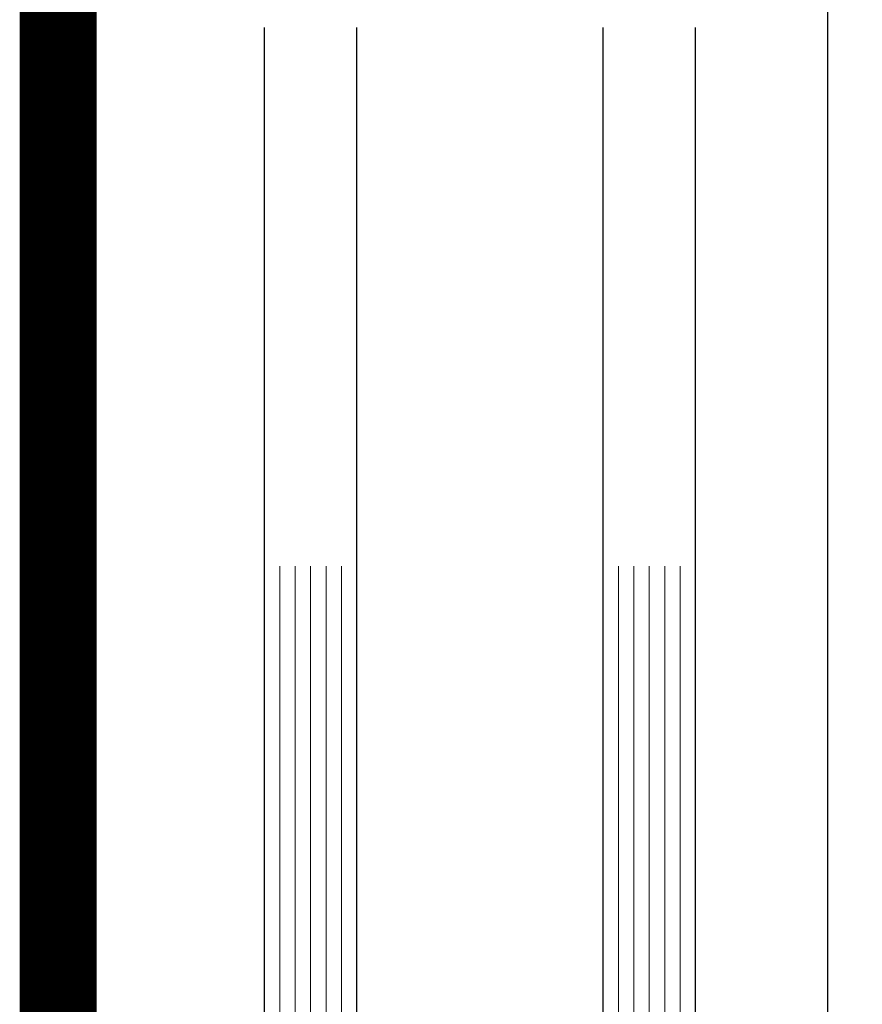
# Model space of a CAD drawing. Header units: centimetres. Extents: x -228435 to 56419, y -89367 to 477256.
# Tile 200 of 201: x 13772 to 13827, y 19654 to 19718. Entities that reach past the tile are written whole.
import ezdxf

# ---------------------------------------------------------------- set-up
doc = ezdxf.new("R2010")
doc.units = ezdxf.units.CM
doc.header["$LTSCALE"] = 50
doc.layers.get('0').update_dxf_attribs({"color": 8})
for name, color, linetype, lineweight in [('AP-ALUMINIUM', 8, 'Continuous', 25), ('AP-GLASS', 8, 'Continuous', 25), ('AP-GLASS HATCH', 8, 'Continuous', 9), ('AP-PROFILE', 8, 'Continuous', 25)]:
    doc.layers.add(name, color=color, linetype=linetype, lineweight=lineweight)
doc.layers.add('Kondygnacja -1$0$ARCH_HATCH', color=8, linetype='Continuous')

# ---------------------------------------------------------------- blocks, each defined once
blk = doc.blocks.new('6-16-6')
at = {"layer": 'AP-GLASS', "color": 7}
for p, q in [((-32.295, -76.732), (-33.295, -77.732)), ((-32.295, -76.732), (51.705, -76.732)), ((-33.295, -77.732), (-33.295, -81.732)), ((-33.295, -81.732), (-32.295, -82.732)), ((-32.295, -82.732), (51.705, -82.732)), ((-23.298, -82.732), (-23.298, -90.482)), ((-23.548, -90.732), (-23.298, -90.482)), ((-23.298, -90.982), (-23.548, -90.732)), ((-23.298, -90.982), (-23.298, -98.732)), ((-23.798, -97.732), (-23.798, -98.732)), ((-32.295, -98.732), (-33.295, -99.732)), ((-32.295, -98.732), (51.705, -98.732)), ((-33.295, -99.732), (-33.295, -103.732)), ((-33.295, -103.732), (-32.295, -104.732)), ((-32.295, -104.732), (51.705, -104.732))]:
    blk.add_line(p, q, dxfattribs=at)
blk.add_arc((-63.369, -90.732), 32.087, 345.5627, 14.4373, dxfattribs=at)
at = {"layer": 'AP-GLASS HATCH', "color": 1, "lineweight": 9}
for p, q in [((-33.295, -77.732), (16.705, -77.732)), ((-33.295, -78.732), (16.705, -78.732)), ((-33.295, -79.732), (16.705, -79.732)), ((-33.295, -80.732), (16.705, -80.732)), ((-33.295, -81.732), (16.705, -81.732)), ((-27.298, -82.732), (-27.298, -84.232)), ((-26.798, -82.732), (-26.798, -83.732)), ((-26.798, -82.982), (-23.798, -82.982)), ((-23.798, -82.732), (-23.798, -83.732)), ((-26.798, -83.232), (-23.798, -83.232)), ((-26.798, -83.482), (-23.798, -83.482)), ((-26.798, -83.732), (-23.798, -83.732)), ((-29.298, -86.732), (-27.298, -84.232)), ((-28.798, -86.908), (-26.798, -84.408)), ((-26.798, -84.232), (-23.798, -84.232)), ((-26.798, -84.232), (-26.798, -84.408)), ((-23.798, -84.232), (-23.798, -90.275)), ((-29.298, -86.732), (-29.298, -94.732)), ((-28.798, -86.908), (-28.798, -94.557)), ((-24.255, -90.732), (-23.798, -90.275)), ((-23.798, -91.189), (-24.255, -90.732)), ((-23.798, -91.189), (-23.798, -98.732)), ((-28.798, -94.557), (-26.798, -97.057)), ((-29.298, -94.732), (-27.298, -97.232)), ((-27.298, -97.232), (-27.298, -98.732)), ((-26.798, -97.057), (-26.798, -97.232)), ((-26.798, -97.232), (-23.798, -97.232)), ((-26.798, -97.732), (-23.798, -97.732)), ((-26.798, -97.732), (-26.798, -98.732)), ((-26.798, -97.982), (-23.798, -97.982)), ((-26.798, -98.232), (-23.798, -98.232)), ((-26.798, -98.482), (-23.798, -98.482)), ((-33.295, -99.732), (16.705, -99.732)), ((-33.295, -100.732), (16.705, -100.732)), ((-33.295, -101.732), (16.705, -101.732)), ((-33.295, -102.732), (16.705, -102.732)), ((-33.295, -103.732), (16.705, -103.732))]:
    blk.add_line(p, q, dxfattribs=at)
blk = doc.blocks.new('A$C15697EDD')
at = {"layer": 'AP-ALUMINIUM'}
for p, q in [((3078.675, 2093.427, 6300), (2696.396, 2093.427, 6300)), ((2700.147, 2043.427, 6300), (3074.928, 2043.424, 6300))]:
    blk.add_line(p, q, dxfattribs=at)
at = {"layer": 'AP-PROFILE'}
blk.add_blockref('6-16-6', (2717.942, 2156.756, 6300), dxfattribs=at)

msp = doc.modelspace()

# ---------------------------------------------------------------- linework, layer by layer
at = {"layer": 'Kondygnacja -1$0$ARCH_HATCH', "const_width": 5, "elevation": -6300}
msp.add_lwpolyline([(13774.959, 20099.346), (13774.959, 18129.303), (13929.059, 18129.365), (13929.059, 18129.303)], dxfattribs=at)

# ---------------------------------------------------------------- block references
at = {"rotation": 90}
msp.add_blockref('A$C15697EDD', (15868.383, 16948.019, -6300), dxfattribs=at)

doc.saveas('drawing.dxf')
